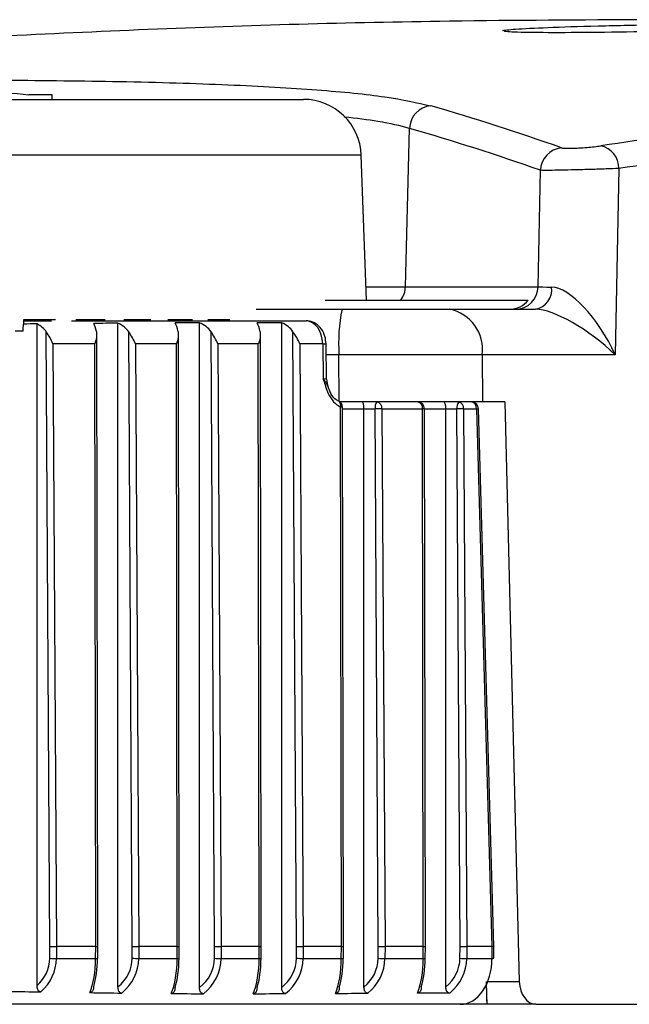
# Model space of a CAD drawing. Header units: millimetres. Extents: x 0 to 420, y 0 to 297.
# Tile 15 of 69: x 108.01 to 109.9, y 111.62 to 114.66. Entities that reach past the tile are written whole.
import ezdxf

# ---------------------------------------------------------------- set-up
doc = ezdxf.new("R2010")
doc.units = ezdxf.units.MM

msp = doc.modelspace()

# ---------------------------------------------------------------- linework, layer by layer
at = {"color": 7, "linetype": 'Continuous', "lineweight": 25}
for p, q in [((108.11337, 114.42835), (108.04068, 114.42835)), ((108.11337, 114.41403), (108.11337, 114.42835)), ((103.79376, 114.41403), (108.88943, 114.41403)), ((109.2047, 113.83519), (109.21732, 114.32453)), ((109.06827, 114.24133), (103.79376, 114.24133)), ((109.08389, 113.79411), (109.06827, 114.24133)), ((109.61491, 113.83519), (109.62171, 114.1949)), ((109.86398, 114.20048), (109.8531, 113.62482)), ((109.08245, 113.83519), (109.2047, 113.83519)), ((109.2047, 113.83519), (109.61491, 113.83519)), ((108.95656, 113.79411), (109.58406, 113.79411)), ((108.7436, 113.76548), (109.0088, 113.76548)), ((109.34088, 113.76548), (109.60663, 113.76548)), ((108.02551, 113.72969), (108.11161, 113.72969)), ((108.02585, 113.73403), (108.12362, 113.73403)), ((108.06663, 111.67605), (108.06663, 113.72019)), ((108.17261, 113.72969), (108.89792, 113.72969)), ((108.18635, 113.73403), (108.27694, 113.73403)), ((108.31642, 111.67186), (108.31642, 113.72246)), ((108.33482, 113.73403), (108.41798, 113.73403)), ((108.47083, 113.73403), (108.54634, 113.73403)), ((108.56853, 111.66983), (108.56853, 113.72358)), ((108.59403, 113.73403), (108.66168, 113.73403)), ((108.82237, 111.67022), (108.82237, 113.72343)), ((108.02307, 113.69824), (107.99837, 113.69824)), ((108.10611, 111.79708), (108.09493, 113.69587)), ((108.25389, 111.79707), (108.25082, 113.68732)), ((108.36086, 111.79708), (108.34966, 113.69579)), ((108.50607, 111.79707), (108.50308, 113.68732)), ((108.61518, 111.79708), (108.60406, 113.69604)), ((108.75931, 111.79707), (108.75638, 113.68733)), ((108.86829, 111.79708), (108.85722, 113.69622)), ((108.24458, 113.65849), (108.1157, 113.65849)), ((108.1157, 113.65849), (108.12666, 111.79705)), ((108.2476, 111.79705), (108.24458, 113.65849)), ((108.49683, 113.65849), (108.37038, 113.65849)), ((108.37038, 113.65849), (108.38136, 111.79705)), ((108.49978, 111.79705), (108.49683, 113.65849)), ((108.75013, 113.65849), (108.62495, 113.65849)), ((108.62495, 113.65849), (108.63585, 111.79705)), ((108.75302, 111.79705), (108.75013, 113.65849)), ((108.94897, 113.65849), (108.87824, 113.65849)), ((108.87824, 113.65849), (108.88909, 111.79705)), ((108.94897, 113.65849), (108.95071, 113.55037)), ((108.9612, 113.5496), (108.95945, 113.65888)), ((108.99932, 113.62482), (108.96, 113.62482)), ((109.00002, 113.48087), (108.99932, 113.62482)), ((109.44209, 113.62482), (109.44307, 113.47916)), ((109.8531, 113.62482), (109.44209, 113.62482)), ((109.07016, 113.47916), (109.003, 113.47916)), ((109.11682, 113.47916), (109.07016, 113.47916)), ((109.19182, 113.47916), (109.11682, 113.47916)), ((109.411, 113.47906), (109.411, 113.47916)), ((109.41101, 113.47916), (109.41101, 113.47906)), ((109.51224, 113.47916), (109.44307, 113.47916)), ((109.51224, 113.47916), (109.55645, 111.68843)), ((109.00665, 111.79705), (109.00407, 113.46309)), ((109.01294, 111.79707), (109.01036, 113.46301)), ((109.01037, 113.45769), (109.07649, 113.45769)), ((109.07649, 111.67144), (109.07649, 113.45769)), ((109.07649, 113.45769), (109.11119, 113.45769)), ((109.12085, 111.79708), (109.11119, 113.45769)), ((109.13201, 113.4578), (109.14167, 111.79705)), ((109.13201, 113.4578), (109.25734, 113.4578)), ((109.25994, 111.79705), (109.25734, 113.4578)), ((109.26623, 111.79707), (109.26363, 113.45772)), ((109.26363, 113.45769), (109.32965, 113.45769)), ((109.32965, 111.67193), (109.32965, 113.45769)), ((109.32965, 113.45769), (109.36386, 113.45769)), ((109.37356, 111.79708), (109.36386, 113.45769)), ((109.38461, 113.4578), (109.39431, 111.79705)), ((109.38461, 113.4578), (109.42406, 113.4578)), ((109.42406, 113.4578), (109.47122, 111.79705)), ((109.47749, 111.79759), (109.43034, 113.4583)), ((108.10574, 111.76019), (108.10611, 111.79708)), ((108.12666, 111.79705), (108.1263, 111.76001)), ((108.2476, 111.79705), (108.12666, 111.79705)), ((108.2475, 111.76001), (108.2476, 111.79705)), ((108.25379, 111.76014), (108.25389, 111.79707)), ((108.3605, 111.76019), (108.36086, 111.79708)), ((108.38136, 111.79705), (108.38099, 111.76001)), ((108.49978, 111.79705), (108.38136, 111.79705)), ((108.49968, 111.76001), (108.49978, 111.79705)), ((108.50597, 111.76014), (108.50607, 111.79707)), ((108.61482, 111.76019), (108.61518, 111.79708)), ((108.63585, 111.79705), (108.63549, 111.76001)), ((108.75302, 111.79705), (108.63585, 111.79705)), ((108.75293, 111.76001), (108.75302, 111.79705)), ((108.75922, 111.76014), (108.75931, 111.79707)), ((108.86793, 111.76019), (108.86829, 111.79708)), ((108.88909, 111.79705), (108.88873, 111.76001)), ((109.00665, 111.79705), (108.88909, 111.79705)), ((109.00655, 111.76001), (109.00665, 111.79705)), ((109.01284, 111.76014), (109.01294, 111.79707)), ((109.1205, 111.76019), (109.12085, 111.79708)), ((109.14167, 111.79705), (109.14132, 111.76001)), ((109.25994, 111.79705), (109.14167, 111.79705)), ((109.25984, 111.76001), (109.25994, 111.79705)), ((109.26613, 111.76014), (109.26623, 111.79707)), ((109.3732, 111.76019), (109.37356, 111.79708)), ((109.39431, 111.79705), (109.39395, 111.76001)), ((109.47121, 111.79705), (109.39431, 111.79705)), ((109.47122, 111.79705), (109.47121, 111.79705)), ((109.47121, 111.79705), (109.47189, 111.76001)), ((109.47818, 111.76059), (109.47749, 111.79759)), ((108.1263, 111.76001), (108.2475, 111.76001)), ((108.38099, 111.76001), (108.49968, 111.76001)), ((108.63549, 111.76001), (108.75293, 111.76001)), ((108.88873, 111.76001), (109.00655, 111.76001)), ((109.14132, 111.76001), (109.25984, 111.76001)), ((109.39395, 111.76001), (109.47189, 111.76001)), ((109.45694, 111.6181), (109.45542, 111.67943)), ((109.45932, 111.68843), (109.55645, 111.68843)), ((109.34147, 111.65274), (109.24192, 111.65274)), ((109.37365, 111.6181), (107.74505, 111.6181)), ((109.45694, 111.6181), (109.37365, 111.6181)), ((109.60792, 111.6181), (109.45694, 111.6181)), ((109.45694, 111.6181), (109.45694, 111.6181)), ((109.60792, 111.6181), (112.51912, 111.6181))]:
    msp.add_line(p, q, dxfattribs=at)
at = {"color": 7, "linetype": 'Continuous', "lineweight": 25, "flags": 128}
msp.add_lwpolyline([(108.99481, 113.48323), (108.99747, 113.48264), (108.99831, 113.48228)], dxfattribs=at)
at = {"color": 7, "linetype": 'Continuous', "lineweight": 25}
for centre, radius, start, end in [((108.88943, 114.23509), 0.17895, 2, 90), ((109.28908, 114.3224), 0.0718, 94.52063, 178.29667), ((109.69363, 114.19257), 0.07196, 95.39864, 178.14433), ((109.79504, 114.20269), 0.06898, 358.162, 79.08699), ((109.13249, 113.83698), 0.07223, 323.59365, 358.57766), ((109.54391, 113.83649), 0.07101, 270.4266, 358.95037), ((109.59412, 113.82684), 0.06262, 281.52314, 6.45692), ((109.53424, 113.65942), 0.53604, 168.58811, 183.70079), ((109.31616, 113.64095), 0.12696, 352.69985, 78.77449), ((108.94972, 113.78038), 0.12189, 269.64925, 274.5794), ((109.03277, 113.55074), 0.07158, 181.06363, 201.33148), ((108.98889, 113.46298), 0.02147, 0.08861, 63.9802), ((108.98846, 113.46886), 0.01665, 339.72956, 53.71521), ((109.13587, 113.46269), 0.02519, 139.14629, 191.44779), ((109.11305, 113.46041), 0.01913, 352.17488, 78.63699), ((109.24216, 113.45769), 0.02147, 0.08966, 90), ((109.23839, 113.46041), 0.01913, 352.17488, 78.63699), ((109.38878, 113.4627), 0.02541, 139.60931, 191.36905), ((109.36565, 113.46041), 0.01913, 352.17488, 78.63699), ((109.40887, 113.45769), 0.02147, 1.62649, 90), ((109.4051, 113.46041), 0.01913, 352.17488, 78.63699), ((109.0059, 113.35813), 0.10497, 87.56142, 90.99523), ((109.18224, 102.22946), 11.22846, 90.256317, 90.362552), ((109.25843, 113.2939), 0.1639, 88.1824, 90.38142), ((109.43576, 102.10886), 11.34906, 90.258223, 90.36294), ((109.42481, 113.48826), 0.03047, 268.59032, 280.45932), ((108.17981, 118.7558), 6.996, 269.393434, 269.561759), ((108.24863, 111.85827), 0.09827, 269.34344, 273.01211), ((108.43523, 118.81288), 7.05308, 269.392925, 269.559436), ((108.50078, 111.85839), 0.09839, 269.35907, 273.02337), ((108.68749, 118.63657), 6.87676, 269.3945, 269.566741), ((108.75475, 111.82301), 0.06303, 268.33992, 274.0617), ((108.93923, 118.51831), 6.75849, 269.395559, 269.571863), ((109.00838, 111.82307), 0.06309, 268.34462, 274.06058), ((109.19155, 118.49691), 6.73709, 269.395751, 269.572809), ((109.26093, 111.85844), 0.09843, 269.36529, 273.02798), ((109.44509, 118.56926), 6.80945, 269.395103, 269.569633), ((109.4726, 111.7865), 0.0265, 268.4764, 282.15766)]:
    msp.add_arc(centre, radius, start, end, dxfattribs=at)
for centre, major_axis, ratio, start_param, end_param in [((105.12243, 43.0807), (2.53921, 71.57543), 0.3013917, 6.1886384, 6.2075985), ((115.96095, 43.0807), (-1.76438, 71.56866), 0.7068919, 0.0706003, 0.086985), ((105.05197, 43.08258), (2.54091, 71.50382), 0.3023995, 6.188692, 6.2076521), ((116.01156, 43.08195), (-1.76438, 71.49707), 0.7068915, 0.0705829, 0.0869676), ((109.75595, 113.83706), (0.14321, 0.00135), 0.0217525, 3.3156154, 3.9430299), ((109.75189, 113.62232), (-0.11554, 0.20681), 0.3858642, 4.5118814, 6.0652244), ((109.52072, 113.83706), (0.06975, -0.03195), 0.9183018, 5.1750654, 6.1023607), ((109.75189, 113.62232), (0.17368, -0.13257), 0.3111613, 1.2011461, 2.7544891), ((103.15455, 108.03819), (3.2909, 31.13842), 0.138311, 4.9097725, 4.9109414), ((110.80302, 113.65811), (5.49698, 0), 0.0130216, 2.0918555, 2.1006609), ((108.02657, 113.65811), (0.08046, 0), 0.8896777, 0.5555469, 1.0497372), ((110.17393, 113.65811), (4.24047, 0), 0.0168801, 2.0242174, 2.0439942), ((108.23129, 113.65811), (0, 0.07158), 0.3099039, 5.2782494, 5.8099875), ((108.28109, 113.65811), (0.08064, 0), 0.8876643, 0.5542265, 1.1173753), ((114.63456, 113.65811), (14.99824, 0), 0.0047725, 1.9871727, 1.9926958), ((108.48402, 113.65811), (0, 0.07158), 0.3020233, 5.274098, 5.8612858), ((108.53615, 113.65811), (0.08006, 0), 0.8940288, 0.5583916, 1.1544199), ((100.84558, 113.65811), (19.50106, 0), 0.0036705, 1.1493904, 1.1536638), ((108.73766, 113.65811), (0, 0.07158), 0.2964014, 5.2711562, 5.8660528), ((108.78979, 113.65811), (0.07966, 0), 0.898549, 0.5613339, 1.1493904), ((108.89836, 113.65811), (-0.00088, 0.07158), 0.7070529, 4.708899, 6.2744593), ((108.92539, 113.55074), (0.03581, -0.00115), 0.0172375, 0.0007023, 0.7862517), ((109.07016, 113.45769), (0, 0.02147), 0.2947191, 4.712389, 6.2831853), ((109.32324, 113.45769), (0, 0.02147), 0.2988585, 4.712389, 6.2831853), ((108.11147, 111.79708), (0.02147, -0.00004), 0.0005065, 4.4597214, 5.4977934), ((108.23242, 111.79708), (0.02147, -0.00001), 0.0019274, 5.4977883, 6.2831895), ((108.36617, 111.79708), (0.02147, -0.00004), 0.000502, 4.4623927, 5.4977931), ((108.48459, 111.79708), (0.02147, -0.00001), 0.0019412, 5.497788, 6.2831894), ((108.62067, 111.79708), (0.02147, -0.00004), 0.000516, 4.4539615, 5.4977938), ((108.73784, 111.79708), (0.02147, -0.00001), 0.001951, 5.4977878, 6.2831893), ((108.8739, 111.79708), (0.02147, -0.00004), 0.0005259, 4.4479961, 5.4977943), ((108.99146, 111.79708), (0.02147, -0.00001), 0.0019528, 5.4977877, 6.2831893), ((109.12649, 111.79708), (0.02147, -0.00004), 0.0005277, 4.4468888, 5.4977944), ((109.24476, 111.79708), (0.02147, -0.00001), 0.0019467, 5.4977879, 6.2831894), ((109.37912, 111.79708), (0.02147, -0.00004), 0.0005216, 4.4505982, 5.4977941), ((109.45603, 111.79708), (0.02147, 0.0005), 0.025911, 5.4977086, 6.2833131), ((107.96897, 111.76126), (0.13677, 0), 0.8896777, 5.5075199, 6.2744587), ((107.97434, 111.76126), (0.15196, 0), 0.9420914, 5.462898, 6.2744587), ((108.19461, 111.76126), (0, 0.14316), 0.3694843, 3.8669343, 4.7036623), ((108.21528, 111.76126), (0, 0.12169), 0.3099039, 3.906418, 4.7036623), ((108.22342, 111.76126), (0.13708, 0), 0.8876643, 5.4579705, 6.2744587), ((108.22873, 111.76126), (0.15227, 0), 0.940172, 5.422348, 6.2744587), ((108.44775, 111.76126), (0, 0.14316), 0.3627858, 3.8351659, 4.7036623), ((108.46847, 111.76126), (0, 0.12169), 0.3020233, 3.8676364, 4.7036623), ((108.47871, 111.76126), (0.13611, 0), 0.8940288, 5.4331021, 6.2744587), ((108.4842, 111.76126), (0.15129, 0), 0.9462364, 5.4016574, 6.2744587), ((108.70168, 111.76126), (0, 0.14316), 0.3580072, 3.8314253, 4.7036623), ((108.72243, 111.76126), (0, 0.12169), 0.2964014, 3.8630018, 4.7036623), ((108.73251, 111.76126), (0.13542, 0), 0.898549, 5.4379228, 6.2744587), ((108.73813, 111.76126), (0.15061, 0), 0.9505382, 5.4055524, 6.2744587), ((108.95543, 111.76126), (0, 0.14316), 0.3571166, 3.8423118, 4.7036623), ((108.97619, 111.76126), (0, 0.12169), 0.2953536, 3.8761505, 4.7036623), ((108.9852, 111.76126), (0.1353, 0), 0.8993896, 5.4529011, 6.2744587), ((108.99084, 111.76126), (0.15048, 0), 0.9513377, 5.4178951, 6.2744587), ((109.20829, 111.76126), (0, 0.14316), 0.3600957, 3.8521018, 4.7036623), ((109.22904, 111.76126), (0, 0.12169), 0.2988585, 3.8881041, 4.7036623), ((109.23749, 111.76126), (0.13572, 0), 0.8965755, 5.4589005, 6.2744587), ((109.24304, 111.76126), (0.15091, 0), 0.9486606, 5.4228981, 6.2744587), ((109.37064, 111.76126), (-0.006, 0.1431), 0.7064849, 3.1119708, 4.6740405), ((109.45517, 111.68968), (-0.00177, 0.07158), 0.0002153, 3.1415873, 4.6949304), ((109.60704, 111.68968), (-0.00177, 0.07157), 0.7068915, 1.570807, 3.12415), ((115.57598, 111.76126), (10.99396, 0), 0.0130216, 3.9496151, 3.9618799), ((113.85588, 111.76126), (8.48095, 0), 0.0168801, 3.9870473, 4.00243), ((127.65736, 111.76126), (29.99647, 0), 0.0047725, 4.0188157, 4.0231205), ((83.91303, 111.76126), (39.00212, 0), 0.0036705, 5.4022216, 5.4055524), ((91.32796, 111.76126), (27.39039, 0), 0.0052266, 5.4131081, 5.4178951)]:
    msp.add_ellipse(centre, major_axis=major_axis, ratio=ratio, start_param=start_param, end_param=end_param, dxfattribs=at)
for points, knots in [([(109.95243, 114.66023), (109.74846, 114.65924), (109.23413, 114.65676), (108.56543, 114.63814), (108.1008, 114.61595), (107.94666, 114.60859)], [0, 0, 0, 0, 0.3051497, 0.7694803, 1, 1, 1, 1]), ([(109.50465, 114.62679), (109.51618, 114.62844), (109.53874, 114.63167), (109.6203, 114.63509), (109.66019, 114.63676)], [0, 0, 0, 0, 0.5109792, 1, 1, 1, 1]), ([(110.67623, 114.64677), (110.6709, 114.64576), (110.66025, 114.64375), (110.56215, 114.6393), (110.41546, 114.63417), (110.23083, 114.62885), (110.05525, 114.62475), (109.88544, 114.62167), (109.72861, 114.61987), (109.59293, 114.62011), (109.51332, 114.62213), (109.51078, 114.62453), (109.50975, 114.6255)], [0, 0, 0, 0, 0.1074627, 0.2149622, 0.3224774, 0.4299743, 0.537456, 0.6046475, 0.7120221, 0.8194139, 0.9268526, 1, 1, 1, 1]), ([(109.66019, 114.63676), (109.66175, 114.63683), (109.69974, 114.63864), (109.82173, 114.64182), (109.97018, 114.64489), (110.06135, 114.64622), (110.08665, 114.64659)], [0, 0, 0, 0, 0.0176794, 0.4297678, 0.841785, 1, 1, 1, 1]), ([(106.47976, 114.42792), (106.64345, 114.43821), (106.97078, 114.45879), (107.39282, 114.46685), (107.76126, 114.45862), (107.94794, 114.43817), (108.0415, 114.42792)], [0, 0, 0, 0, 0.250907, 0.5017467, 0.7502899, 1, 1, 1, 1]), ([(107.97021, 114.4736), (108.09013, 114.47245), (108.34479, 114.47002), (108.66635, 114.45995), (108.94095, 114.44432), (109.15498, 114.42319), (109.24065, 114.4037), (109.28342, 114.39397)], [0, 0, 0, 0, 0.1818738, 0.3862134, 0.5905912, 0.7956219, 1, 1, 1, 1]), ([(109.21732, 114.32453), (109.18824, 114.33194), (109.13662, 114.34509), (109.05244, 114.35511), (109.01567, 114.35949)], [0, 0, 0, 0, 0.5631977, 1, 1, 1, 1]), ([(109.68686, 114.26421), (109.68767, 114.264), (109.6902, 114.26334), (109.69991, 114.26276), (109.7178, 114.26287), (109.74041, 114.26384), (109.76496, 114.26557), (109.78913, 114.26785), (109.80178, 114.26956), (109.8081, 114.27042)], [0, 0, 0, 0, 0.0715018, 0.2238032, 0.3764605, 0.5304818, 0.6862789, 0.8431417, 1, 1, 1, 1]), ([(109.86398, 114.20048), (109.85137, 114.19997), (109.8261, 114.19894), (109.77782, 114.19739), (109.72878, 114.19607), (109.68365, 114.1951), (109.64791, 114.19461), (109.62844, 114.19462), (109.62334, 114.19484), (109.62171, 114.1949)], [0, 0, 0, 0, 0.1560305, 0.3124383, 0.4682716, 0.6227095, 0.7758852, 0.9284949, 1, 1, 1, 1]), ([(109.0088, 113.76548), (109.05719, 113.76548), (109.15398, 113.76548), (109.26737, 113.76548), (109.32203, 113.76548), (109.34088, 113.76548)], [0, 0, 0, 0, 0.3958409, 0.7916824, 1, 1, 1, 1]), ([(108.95945, 113.65888), (108.95871, 113.66665), (108.95714, 113.68322), (108.94604, 113.70526), (108.92914, 113.72155), (108.91191, 113.72887), (108.90139, 113.72949), (108.89792, 113.72969)], [0, 0, 0, 0, 0.21760431, 0.46375385, 0.68913507, 0.89736407, 1, 1, 1, 1]), ([(108.1157, 113.65849), (108.11565, 113.65862), (108.11315, 113.66497), (108.10696, 113.67778), (108.09897, 113.68979), (108.09493, 113.69587)], [0, 0, 0, 0, 0.0104052, 0.4999062, 1, 1, 1, 1]), ([(108.25001, 113.69649), (108.25042, 113.69047), (108.25126, 113.67827), (108.24717, 113.66523), (108.24463, 113.65862), (108.24458, 113.65849)], [0, 0, 0, 0, 0.48895573, 0.98977388, 1, 1, 1, 1]), ([(108.37038, 113.65849), (108.37033, 113.65862), (108.36783, 113.66494), (108.36167, 113.67772), (108.3537, 113.68971), (108.34966, 113.69579)], [0, 0, 0, 0, 0.0104286, 0.4988055, 1, 1, 1, 1]), ([(108.50231, 113.69624), (108.50269, 113.69018), (108.50345, 113.67805), (108.49938, 113.6651), (108.49688, 113.65862), (108.49683, 113.65849)], [0, 0, 0, 0, 0.49503025, 0.98970257, 1, 1, 1, 1]), ([(108.62495, 113.65849), (108.6249, 113.65862), (108.62237, 113.66503), (108.61614, 113.67791), (108.6081, 113.68997), (108.60406, 113.69604)], [0, 0, 0, 0, 0.0103551, 0.5022586, 1, 1, 1, 1]), ([(108.75565, 113.69606), (108.75601, 113.68999), (108.75672, 113.67792), (108.75265, 113.66504), (108.75018, 113.65862), (108.75013, 113.65849)], [0, 0, 0, 0, 0.4974327, 0.9896514, 1, 1, 1, 1]), ([(108.87824, 113.65849), (108.87819, 113.65862), (108.87564, 113.66509), (108.86937, 113.67804), (108.86127, 113.69015), (108.85722, 113.69622)], [0, 0, 0, 0, 0.0103039, 0.5046649, 1, 1, 1, 1]), ([(109.44209, 113.62482), (109.41696, 113.62488), (109.34408, 113.62505), (109.19289, 113.62512), (109.06384, 113.62492), (108.99932, 113.62482)], [0, 0, 0, 0, 0.2083166, 0.6041595, 1, 1, 1, 1]), ([(108.95071, 113.55037), (108.95075, 113.55021), (108.95108, 113.54905), (108.95332, 113.54109), (108.9578, 113.52564), (108.96704, 113.50196), (108.98183, 113.47772), (108.99665, 113.46797), (109.00407, 113.46309)], [0, 0, 0, 0, 0.0043384, 0.0313159, 0.2158585, 0.424023, 0.7115706, 1, 1, 1, 1]), ([(108.96594, 113.5247), (108.96501, 113.52722), (108.96293, 113.53288), (108.95874, 113.54037), (108.95433, 113.54625), (108.9516, 113.54938), (108.95079, 113.55027), (108.95071, 113.55037)], [0, 0, 0, 0, 0.272233, 0.6135855, 0.8905204, 0.9880183, 1, 1, 1, 1]), ([(108.99481, 113.48323), (108.98949, 113.48704), (108.97849, 113.49489), (108.97087, 113.51199), (108.96712, 113.52166), (108.96594, 113.5247)], [0, 0, 0, 0, 0.3919826, 0.8090901, 1, 1, 1, 1]), ([(109.44307, 113.47916), (109.39332, 113.47916), (109.30132, 113.47916), (109.18346, 113.47916), (109.12935, 113.47916)], [0, 0, 0, 0, 0.5408277, 1, 1, 1, 1]), ([(108.07798, 111.65656), (108.07676, 111.65672), (108.07431, 111.65705), (108.07108, 111.65966), (108.06851, 111.66387), (108.06688, 111.66953), (108.06671, 111.67385), (108.06663, 111.67605)], [0, 0, 0, 0, 0.1838334, 0.3683481, 0.5433482, 0.7678068, 1, 1, 1, 1]), ([(108.24139, 111.67346), (108.24127, 111.67082), (108.24104, 111.66621), (108.23896, 111.6602), (108.23602, 111.65626), (108.23271, 111.65435), (108.2306, 111.6542), (108.2297, 111.65413)], [0, 0, 0, 0, 0.2740851, 0.4792551, 0.6857633, 0.8647498, 1, 1, 1, 1]), ([(108.32798, 111.65269), (108.32671, 111.65286), (108.32416, 111.6532), (108.32081, 111.65592), (108.31836, 111.65998), (108.31671, 111.6654), (108.31652, 111.66951), (108.31642, 111.67186)], [0, 0, 0, 0, 0.19184857, 0.3844512, 0.5660652, 0.75316613, 1, 1, 1, 1]), ([(108.49287, 111.67026), (108.49274, 111.66774), (108.49251, 111.66325), (108.49044, 111.65734), (108.48744, 111.65339), (108.48407, 111.65143), (108.48189, 111.65125), (108.48095, 111.65117)], [0, 0, 0, 0, 0.2629214, 0.4692637, 0.6767785, 0.8593994, 1, 1, 1, 1]), ([(108.58042, 111.65078), (108.57911, 111.65094), (108.57649, 111.65126), (108.57302, 111.65399), (108.5705, 111.65809), (108.56883, 111.66349), (108.56864, 111.66755), (108.56853, 111.66983)], [0, 0, 0, 0, 0.1948074, 0.3904136, 0.5741193, 0.7610669, 1, 1, 1, 1]), ([(108.74625, 111.66989), (108.74613, 111.66738), (108.7459, 111.66291), (108.74381, 111.65701), (108.7408, 111.65306), (108.73741, 111.65111), (108.73523, 111.65091), (108.73429, 111.65083)], [0, 0, 0, 0, 0.2620409, 0.4690274, 0.6771635, 0.8607903, 1, 1, 1, 1]), ([(108.83436, 111.65113), (108.83305, 111.65128), (108.83042, 111.65159), (108.82694, 111.65428), (108.82439, 111.65835), (108.82268, 111.66377), (108.82248, 111.66788), (108.82237, 111.67022)], [0, 0, 0, 0, 0.1934923, 0.3877819, 0.5702802, 0.7560305, 1, 1, 1, 1]), ([(109.00028, 111.67095), (109.00015, 111.66841), (108.99993, 111.6639), (108.99783, 111.65798), (108.99482, 111.65403), (108.99145, 111.6521), (108.98931, 111.65191), (108.98839, 111.65183)], [0, 0, 0, 0, 0.2658515, 0.4730524, 0.6814592, 0.8643792, 1, 1, 1, 1]), ([(109.08841, 111.65227), (109.08712, 111.65242), (109.08452, 111.65271), (109.08107, 111.65537), (109.07854, 111.65939), (109.0768, 111.66485), (109.0766, 111.66903), (109.07649, 111.67144)], [0, 0, 0, 0, 0.1910667, 0.3829101, 0.5634499, 0.7482081, 1, 1, 1, 1]), ([(109.25373, 111.67193), (109.2536, 111.66936), (109.25338, 111.66481), (109.25128, 111.65885), (109.24829, 111.65491), (109.24495, 111.65299), (109.24282, 111.65281), (109.24192, 111.65274)], [0, 0, 0, 0, 0.2691455, 0.4759142, 0.6839415, 0.8656236, 1, 1, 1, 1]), ([(109.34147, 111.65274), (109.34018, 111.65289), (109.33761, 111.65319), (109.3342, 111.65585), (109.33169, 111.65987), (109.32996, 111.66533), (109.32977, 111.66952), (109.32965, 111.67193)], [0, 0, 0, 0, 0.19047, 0.3817039, 0.5618986, 0.746935, 1, 1, 1, 1])]:
    msp.add_open_spline(points, degree=3, knots=knots, dxfattribs=at)

doc.saveas('drawing.dxf')
